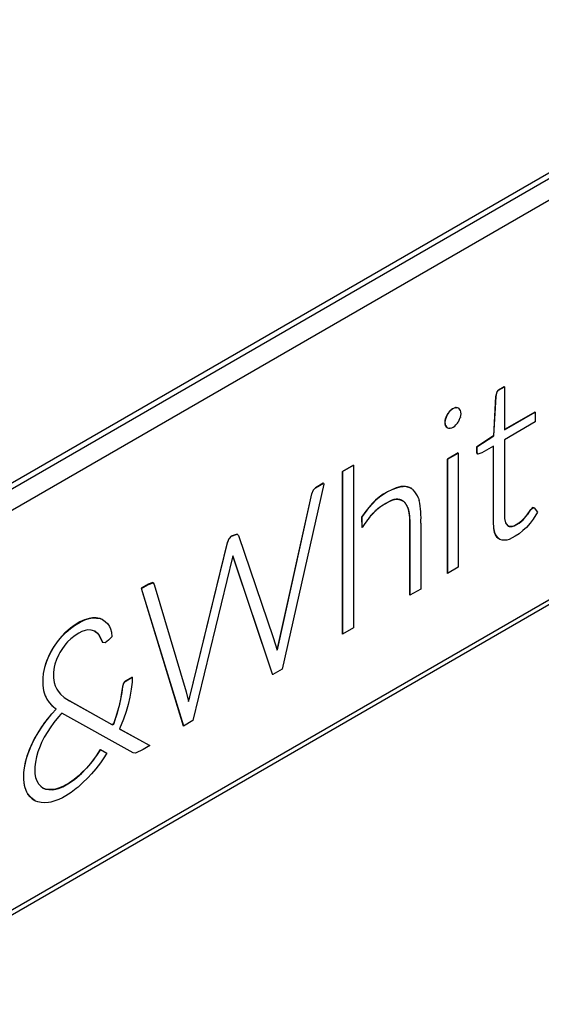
# Model space of a CAD drawing. Header units: millimetres. Extents: x 14 to 274, y 0 to 191.
# Tile 56 of 59: x 267.46 to 269.45, y 116.35 to 120.12. Entities that reach past the tile are written whole.
import ezdxf

# ---------------------------------------------------------------- set-up
doc = ezdxf.new("R2010")
doc.units = ezdxf.units.MM
doc.layers.add('134.136_BW4_CTM-', color=7, linetype='Continuous')
doc.layers.add('Standard', color=7, linetype='Continuous')

# ---------------------------------------------------------------- blocks, each defined once
blk = doc.blocks.new('SE')
at = {"layer": '134.136_BW4_CTM-', "color": 7, "linetype": 'Continuous'}
for p, q in [((84.7191, 47.5138), (76.3541, 42.6842)), ((76.3862, 42.6811), (84.2846, 47.2413)), ((76.422, 42.6205), (84.3196, 47.1802)), ((76.411, 41.064), (84.3094, 45.6241)), ((84.3196, 45.6469), (76.422, 41.0872)), ((80.2588, 44.219), (80.2365, 44.2061)), ((80.2372, 44.2057), (80.2595, 44.2186)), ((80.2595, 44.2186), (80.2588, 44.219)), ((80.2595, 44.2186), (80.2595, 44.0538)), ((80.2263, 44.1817), (80.2179, 44.0308)), ((80.2186, 44.0304), (80.227, 44.1813)), ((80.2307, 44.1993), (80.2263, 44.1817)), ((80.227, 44.1813), (80.2263, 44.1817)), ((80.227, 44.1813), (80.2314, 44.1989)), ((80.2365, 44.2061), (80.2307, 44.1993)), ((80.2314, 44.1989), (80.2307, 44.1993)), ((80.2314, 44.1989), (80.2372, 44.2057)), ((80.2372, 44.2057), (80.2365, 44.2061)), ((80.0404, 44.1121), (80.04, 44.1114)), ((80.0407, 44.111), (80.04, 44.1114)), ((80.0408, 44.1128), (80.0404, 44.1121)), ((80.0411, 44.1117), (80.0404, 44.1121)), ((80.0407, 44.111), (80.0411, 44.1117)), ((80.0415, 44.1124), (80.0408, 44.1128)), ((80.0411, 44.1117), (80.0415, 44.1124)), ((80.0501, 44.1253), (80.0495, 44.1247)), ((80.0502, 44.1243), (80.0495, 44.1247)), ((80.0512, 44.1265), (80.0501, 44.1253)), ((80.0508, 44.1249), (80.0501, 44.1253)), ((80.0502, 44.1243), (80.0508, 44.1249)), ((80.0508, 44.1249), (80.0519, 44.1261)), ((80.0519, 44.1261), (80.0512, 44.1265)), ((80.0738, 44.139), (80.0727, 44.1389)), ((80.0734, 44.1385), (80.0727, 44.1389)), ((80.0734, 44.1385), (80.0745, 44.1386)), ((80.0743, 44.139), (80.0738, 44.139)), ((80.0745, 44.1386), (80.0738, 44.139)), ((80.075, 44.1386), (80.0743, 44.139)), ((80.0745, 44.1386), (80.075, 44.1386)), ((80.0835, 44.137), (80.0831, 44.1372)), ((80.0838, 44.1368), (80.0831, 44.1372)), ((80.0842, 44.1366), (80.0835, 44.137)), ((80.0838, 44.1368), (80.0842, 44.1366)), ((80.0842, 44.1366), (80.0846, 44.1363)), ((80.0907, 44.1296), (80.0909, 44.1291)), ((80.0909, 44.1291), (80.0912, 44.1286)), ((80.3763, 44.1221), (80.2595, 44.0546)), ((80.2595, 44.0538), (80.3771, 44.1217)), ((80.3771, 44.1217), (80.3763, 44.1221)), ((80.3771, 44.1217), (80.3771, 44.0838)), ((80.0338, 44.0969), (80.0336, 44.0961)), ((80.0343, 44.0957), (80.0336, 44.0961)), ((80.0336, 44.07), (80.0338, 44.0695)), ((80.0343, 44.0696), (80.0336, 44.07)), ((80.034, 44.0977), (80.0338, 44.0969)), ((80.0345, 44.0965), (80.0338, 44.0969)), ((80.0338, 44.0695), (80.0341, 44.069)), ((80.0345, 44.0691), (80.0338, 44.0695)), ((80.0347, 44.0973), (80.034, 44.0977)), ((80.0348, 44.0686), (80.0341, 44.069)), ((80.0343, 44.0957), (80.0345, 44.0965)), ((80.0345, 44.0691), (80.0343, 44.0696)), ((80.0345, 44.0965), (80.0347, 44.0973)), ((80.0348, 44.0686), (80.0345, 44.0691)), ((80.0745, 44.0736), (80.074, 44.073)), ((80.0751, 44.0742), (80.0745, 44.0736)), ((80.0842, 44.0868), (80.0838, 44.0861)), ((80.0846, 44.0875), (80.0842, 44.0868)), ((80.0909, 44.1016), (80.0906, 44.1008)), ((80.0912, 44.1024), (80.0909, 44.1016)), ((80.3771, 44.0838), (80.2595, 44.0159)), ((80.04, 44.0625), (80.0404, 44.0623)), ((80.0407, 44.0621), (80.04, 44.0625)), ((80.0411, 44.0619), (80.0404, 44.0623)), ((80.0411, 44.0619), (80.0407, 44.0621)), ((80.0415, 44.0617), (80.0411, 44.0619)), ((80.0508, 44.0599), (80.0502, 44.0598)), ((80.0513, 44.0599), (80.0508, 44.0599)), ((80.2179, 44.0308), (80.1538, 43.9886)), ((80.1545, 43.9882), (80.2186, 44.0304)), ((80.2186, 44.0304), (80.2179, 44.0308)), ((80.2595, 44.0159), (80.2599, 43.7144)), ((80.0822, 43.9651), (80.0413, 43.9415)), ((80.042, 43.9411), (80.0829, 43.9647)), ((80.0829, 43.9647), (80.0822, 43.9651)), ((80.0829, 43.9647), (80.0829, 43.5271)), ((80.1538, 43.9886), (80.1539, 43.9662)), ((80.1545, 43.9882), (80.1538, 43.9886)), ((80.1539, 43.9662), (80.1569, 43.9615)), ((80.1546, 43.9658), (80.1539, 43.9662)), ((80.1546, 43.9658), (80.1545, 43.9882)), ((80.1576, 43.9611), (80.1546, 43.9658)), ((80.1576, 43.9611), (80.1569, 43.9615)), ((80.1726, 43.9657), (80.1576, 43.9611)), ((80.2176, 43.9917), (80.1726, 43.9657)), ((80.2169, 43.9913), (80.2169, 43.7005)), ((80.2176, 43.7001), (80.2176, 43.9917)), ((79.6808, 43.9185), (79.6389, 43.8943)), ((79.6396, 43.8939), (79.6815, 43.9181)), ((79.6815, 43.9181), (79.6808, 43.9185)), ((79.6815, 43.9181), (79.6815, 43.2949)), ((80.0413, 43.9415), (80.0413, 43.5039)), ((80.042, 43.9411), (80.0413, 43.9415)), ((80.042, 43.5035), (80.042, 43.9411)), ((79.6389, 43.8943), (79.6389, 43.2711)), ((79.6396, 43.8939), (79.6389, 43.8943)), ((79.6396, 43.2707), (79.6396, 43.8939)), ((79.5677, 43.8455), (79.4075, 43.1368)), ((79.5655, 43.8495), (79.535, 43.8319)), ((79.5357, 43.8315), (79.5662, 43.8491)), ((79.5662, 43.8491), (79.5655, 43.8495)), ((79.5662, 43.8491), (79.5677, 43.8455)), ((79.5207, 43.8087), (79.3922, 43.2281)), ((79.3929, 43.2277), (79.5214, 43.8083)), ((79.5275, 43.824), (79.5207, 43.8087)), ((79.5214, 43.8083), (79.5207, 43.8087)), ((79.5214, 43.8083), (79.5282, 43.8236)), ((79.535, 43.8319), (79.5275, 43.824)), ((79.5282, 43.8236), (79.5275, 43.824)), ((79.5282, 43.8236), (79.5357, 43.8315)), ((79.5357, 43.8315), (79.535, 43.8319)), ((79.8668, 43.8368), (79.8628, 43.8364)), ((79.8636, 43.836), (79.8628, 43.8364)), ((79.8636, 43.836), (79.8676, 43.8364)), ((79.8709, 43.8372), (79.8668, 43.8368)), ((79.8676, 43.8364), (79.8668, 43.8368)), ((79.8676, 43.8364), (79.8716, 43.8367)), ((79.8716, 43.8367), (79.8709, 43.8372)), ((79.905, 43.8281), (79.9043, 43.8285)), ((79.905, 43.8281), (79.9076, 43.8259)), ((79.9076, 43.8259), (79.9102, 43.8238)), ((79.8713, 43.7809), (79.8736, 43.779)), ((79.872, 43.7805), (79.8713, 43.7809)), ((79.8743, 43.7786), (79.872, 43.7805)), ((79.8736, 43.779), (79.8765, 43.7765)), ((79.8743, 43.7786), (79.8736, 43.779)), ((79.8772, 43.7761), (79.8743, 43.7786)), ((79.8772, 43.7761), (79.8765, 43.7765)), ((79.9302, 43.7916), (79.9315, 43.7873)), ((79.9315, 43.7873), (79.9328, 43.783)), ((79.7335, 43.7477), (79.713, 43.7201)), ((79.7137, 43.7197), (79.7342, 43.7473)), ((79.7353, 43.75), (79.7335, 43.7477)), ((79.7342, 43.7473), (79.7335, 43.7477)), ((79.7342, 43.7473), (79.736, 43.7496)), ((79.7409, 43.757), (79.7353, 43.75)), ((79.736, 43.7496), (79.7353, 43.75)), ((79.736, 43.7496), (79.7416, 43.7565)), ((79.7416, 43.7565), (79.7409, 43.757)), ((80.3468, 43.7287), (80.3309, 43.7097)), ((80.3316, 43.7092), (80.3475, 43.7283)), ((80.3584, 43.7457), (80.3468, 43.7287)), ((80.3475, 43.7283), (80.3468, 43.7287)), ((80.3475, 43.7283), (80.3591, 43.7452)), ((80.3608, 43.7489), (80.3584, 43.7457)), ((80.3591, 43.7452), (80.3584, 43.7457)), ((80.3591, 43.7452), (80.3616, 43.7485)), ((80.3679, 43.7558), (80.3608, 43.7489)), ((80.3616, 43.7485), (80.3608, 43.7489)), ((80.3616, 43.7485), (80.3686, 43.7554)), ((80.3727, 43.7547), (80.3679, 43.7558)), ((80.3686, 43.7554), (80.3679, 43.7558)), ((80.3686, 43.7554), (80.3734, 43.7543)), ((80.3865, 43.7384), (80.3703, 43.7117)), ((80.3734, 43.7543), (80.3727, 43.7547)), ((80.3734, 43.7543), (80.3865, 43.7384)), ((79.713, 43.7201), (79.7136, 43.6804)), ((79.7137, 43.7197), (79.713, 43.7201)), ((79.7143, 43.68), (79.7137, 43.7197)), ((79.7363, 43.7107), (79.7348, 43.7088)), ((79.7414, 43.7172), (79.7363, 43.7107)), ((79.9395, 43.6957), (79.9395, 43.661)), ((80.2169, 43.7005), (80.2182, 43.6781)), ((80.2176, 43.7001), (80.2169, 43.7005)), ((80.2189, 43.6776), (80.2176, 43.7001)), ((80.2599, 43.7144), (80.2639, 43.6978)), ((80.2639, 43.6978), (80.2664, 43.6933)), ((80.2664, 43.6933), (80.2745, 43.685)), ((80.3156, 43.6963), (80.2979, 43.6864)), ((80.2986, 43.686), (80.3163, 43.6958)), ((80.3309, 43.7097), (80.3156, 43.6963)), ((80.3163, 43.6958), (80.3156, 43.6963)), ((80.3163, 43.6958), (80.3316, 43.7092)), ((80.3316, 43.7092), (80.3309, 43.7097)), ((80.3579, 43.6956), (80.3439, 43.6798)), ((80.3703, 43.7117), (80.3579, 43.6956)), ((79.2349, 43.6539), (79.2129, 43.6461)), ((79.2136, 43.6457), (79.2356, 43.6535)), ((79.2356, 43.6535), (79.2349, 43.6539)), ((79.2356, 43.6535), (79.2404, 43.6485)), ((79.7143, 43.68), (79.7136, 43.6804)), ((79.8969, 43.6718), (79.8969, 43.6371)), ((79.8976, 43.6714), (79.8969, 43.6718)), ((79.8976, 43.6367), (79.8976, 43.6714)), ((79.9395, 43.661), (79.9395, 43.4438)), ((80.2182, 43.6781), (80.2214, 43.6609)), ((80.2189, 43.6776), (80.2182, 43.6781)), ((80.2221, 43.6605), (80.2189, 43.6776)), ((80.2214, 43.6609), (80.2253, 43.6512)), ((80.2221, 43.6605), (80.2214, 43.6609)), ((80.226, 43.6508), (80.2221, 43.6605)), ((80.2771, 43.6842), (80.2743, 43.6852)), ((80.2745, 43.685), (80.2778, 43.6838)), ((80.2894, 43.6838), (80.2771, 43.6842)), ((80.2778, 43.6838), (80.2771, 43.6842)), ((80.2778, 43.6838), (80.2901, 43.6834)), ((80.2979, 43.6864), (80.2894, 43.6838)), ((80.2901, 43.6834), (80.2894, 43.6838)), ((80.2901, 43.6834), (80.2986, 43.686)), ((80.2986, 43.686), (80.2979, 43.6864)), ((80.3159, 43.6551), (80.3009, 43.6458)), ((80.331, 43.6676), (80.3159, 43.6551)), ((80.3439, 43.6798), (80.331, 43.6676)), ((79.1972, 43.6217), (79.0529, 43.0307)), ((79.0536, 43.0303), (79.198, 43.6213)), ((79.2042, 43.6373), (79.1972, 43.6217)), ((79.198, 43.6213), (79.1972, 43.6217)), ((79.198, 43.6213), (79.2049, 43.6369)), ((79.2129, 43.6461), (79.2042, 43.6373)), ((79.2049, 43.6369), (79.2042, 43.6373)), ((79.2049, 43.6369), (79.2136, 43.6457)), ((79.2136, 43.6457), (79.2129, 43.6461)), ((79.2404, 43.6485), (79.3733, 43.258)), ((79.8969, 43.6371), (79.8969, 43.4201)), ((79.8976, 43.6367), (79.8969, 43.6371)), ((79.8976, 43.4197), (79.8976, 43.6367)), ((80.2253, 43.6512), (80.2316, 43.6421)), ((80.226, 43.6508), (80.2253, 43.6512)), ((80.2323, 43.6417), (80.226, 43.6508)), ((80.2316, 43.6421), (80.2361, 43.6375)), ((80.2323, 43.6417), (80.2316, 43.6421)), ((80.2368, 43.637), (80.2323, 43.6417)), ((80.2368, 43.637), (80.2361, 43.6375)), ((80.2423, 43.6339), (80.2368, 43.637)), ((80.2512, 43.6314), (80.2423, 43.6339)), ((80.26, 43.6305), (80.2512, 43.6314)), ((80.2689, 43.6314), (80.26, 43.6305)), ((80.2779, 43.6341), (80.2689, 43.6314)), ((80.3009, 43.6458), (80.2779, 43.6341)), ((79.2175, 43.5659), (79.0656, 42.9394)), ((79.2187, 43.5711), (79.2175, 43.5659)), ((79.2184, 43.5701), (79.37, 43.1183)), ((79.3707, 43.1179), (79.2187, 43.5711)), ((80.042, 43.5035), (80.0413, 43.5039)), ((80.0829, 43.5271), (80.042, 43.5035)), ((78.9124, 43.4685), (78.8946, 43.4621)), ((78.8953, 43.4617), (78.9131, 43.4681)), ((78.9131, 43.4681), (78.9124, 43.4685)), ((78.9131, 43.4681), (78.9173, 43.4613)), ((78.8946, 43.4621), (78.8676, 43.4466)), ((78.8676, 43.4466), (79.0294, 42.9193)), ((78.8683, 43.4462), (78.8676, 43.4466)), ((78.8683, 43.4462), (78.8953, 43.4617)), ((79.0301, 42.9189), (78.8683, 43.4462)), ((78.8953, 43.4617), (78.8946, 43.4621)), ((78.9173, 43.4613), (79.0394, 43.0504)), ((79.9395, 43.4438), (79.8976, 43.4197)), ((79.8976, 43.4197), (79.8969, 43.4201)), ((78.6327, 43.3177), (78.6107, 43.3045)), ((78.6114, 43.3041), (78.6334, 43.3173)), ((78.6502, 43.3259), (78.6327, 43.3177)), ((78.6334, 43.3173), (78.6327, 43.3177)), ((78.6334, 43.3173), (78.6509, 43.3255)), ((78.6678, 43.3312), (78.6502, 43.3259)), ((78.6509, 43.3255), (78.6502, 43.3259)), ((78.6509, 43.3255), (78.6685, 43.3308)), ((78.6803, 43.3332), (78.6678, 43.3312)), ((78.6685, 43.3308), (78.6678, 43.3312)), ((78.6685, 43.3308), (78.681, 43.3328)), ((78.6952, 43.333), (78.6803, 43.3332)), ((78.681, 43.3328), (78.6803, 43.3332)), ((78.681, 43.3328), (78.6959, 43.3326)), ((78.7089, 43.3308), (78.6952, 43.333)), ((78.6959, 43.3326), (78.6952, 43.333)), ((78.6959, 43.3326), (78.7096, 43.3304)), ((78.7189, 43.3271), (78.7089, 43.3308)), ((78.7096, 43.3304), (78.7089, 43.3308)), ((78.7096, 43.3304), (78.7196, 43.3267)), ((78.7196, 43.3267), (78.7189, 43.3271)), ((78.7196, 43.3267), (78.7298, 43.3197)), ((78.7298, 43.3197), (78.7394, 43.3101)), ((78.5751, 43.2755), (78.5637, 43.2635)), ((78.5644, 43.2631), (78.5758, 43.2751)), ((78.5785, 43.2786), (78.5751, 43.2755)), ((78.5758, 43.2751), (78.5751, 43.2755)), ((78.5758, 43.2751), (78.5792, 43.2781)), ((78.5958, 43.2935), (78.5785, 43.2786)), ((78.5792, 43.2781), (78.5785, 43.2786)), ((78.5792, 43.2781), (78.5965, 43.2931)), ((78.6107, 43.3045), (78.5958, 43.2935)), ((78.5965, 43.2931), (78.5958, 43.2935)), ((78.5965, 43.2931), (78.6114, 43.3041)), ((78.6114, 43.3041), (78.6107, 43.3045)), ((78.6401, 43.281), (78.6279, 43.2749)), ((78.6526, 43.2853), (78.6401, 43.281)), ((78.6623, 43.2873), (78.6526, 43.2853)), ((78.6762, 43.2864), (78.6623, 43.2873)), ((78.6892, 43.2824), (78.6762, 43.2864)), ((78.6889, 43.2825), (78.6997, 43.2741)), ((78.7004, 43.2737), (78.6892, 43.2824)), ((78.7394, 43.3101), (78.7458, 43.3006)), ((78.7458, 43.3006), (78.7498, 43.2916)), ((78.7498, 43.2916), (78.7535, 43.2781)), ((78.7535, 43.2781), (78.7553, 43.2603)), ((79.6815, 43.2949), (79.6396, 43.2707)), ((78.5495, 43.2466), (78.5364, 43.2289)), ((78.5371, 43.2285), (78.5502, 43.2462)), ((78.5637, 43.2635), (78.5495, 43.2466)), ((78.5502, 43.2462), (78.5495, 43.2466)), ((78.5502, 43.2462), (78.5644, 43.2631)), ((78.5644, 43.2631), (78.5637, 43.2635)), ((78.585, 43.2408), (78.5785, 43.2335)), ((78.5978, 43.2529), (78.585, 43.2408)), ((78.6139, 43.2656), (78.5978, 43.2529)), ((78.6279, 43.2749), (78.6139, 43.2656)), ((78.6997, 43.2741), (78.7063, 43.2661)), ((78.7004, 43.2737), (78.6997, 43.2741)), ((78.707, 43.2657), (78.7004, 43.2737)), ((78.7063, 43.2661), (78.7191, 43.2388)), ((78.707, 43.2657), (78.7063, 43.2661)), ((78.7198, 43.2384), (78.707, 43.2657)), ((78.7198, 43.2384), (78.7191, 43.2388)), ((78.729, 43.2381), (78.7198, 43.2384)), ((78.742, 43.2475), (78.729, 43.2381)), ((78.7553, 43.2603), (78.742, 43.2475)), ((79.3733, 43.258), (79.3889, 43.2095)), ((79.6396, 43.2707), (79.6389, 43.2711)), ((78.5225, 43.2066), (78.513, 43.1874)), ((78.5137, 43.187), (78.5232, 43.2062)), ((78.5307, 43.2206), (78.5225, 43.2066)), ((78.5232, 43.2062), (78.5225, 43.2066)), ((78.5232, 43.2062), (78.5314, 43.2202)), ((78.5364, 43.2289), (78.5307, 43.2206)), ((78.5314, 43.2202), (78.5307, 43.2206)), ((78.5314, 43.2202), (78.5371, 43.2285)), ((78.5371, 43.2285), (78.5364, 43.2289)), ((78.5553, 43.2009), (78.5515, 43.1935)), ((78.5654, 43.2165), (78.5553, 43.2009)), ((78.5785, 43.2335), (78.5654, 43.2165)), ((79.3922, 43.2281), (79.3885, 43.2109)), ((79.3889, 43.2095), (79.3929, 43.2277)), ((79.3929, 43.2277), (79.3922, 43.2281)), ((78.5047, 43.1678), (78.5014, 43.1587)), ((78.5021, 43.1583), (78.5054, 43.1674)), ((78.513, 43.1874), (78.5047, 43.1678)), ((78.5054, 43.1674), (78.5047, 43.1678)), ((78.5054, 43.1674), (78.5137, 43.187)), ((78.5137, 43.187), (78.513, 43.1874)), ((78.5426, 43.1737), (78.5365, 43.1558)), ((78.5515, 43.1935), (78.5426, 43.1737)), ((78.4969, 43.143), (78.4922, 43.1207)), ((78.4929, 43.1203), (78.4976, 43.1426)), ((78.5014, 43.1587), (78.4969, 43.143)), ((78.4976, 43.1426), (78.4969, 43.143)), ((78.4976, 43.1426), (78.5021, 43.1583)), ((78.5021, 43.1583), (78.5014, 43.1587)), ((78.534, 43.1449), (78.531, 43.1256)), ((78.531, 43.1256), (78.5311, 43.1033)), ((78.5365, 43.1558), (78.534, 43.1449)), ((79.4075, 43.1368), (79.3714, 43.1159)), ((78.4922, 43.1207), (78.4903, 43.1025)), ((78.4903, 43.1025), (78.4904, 43.0773)), ((78.491, 43.1021), (78.4903, 43.1025)), ((78.491, 43.1021), (78.4929, 43.1203)), ((78.4911, 43.0769), (78.491, 43.1021)), ((78.4929, 43.1203), (78.4922, 43.1207)), ((78.5311, 43.1033), (78.5332, 43.0858)), ((78.8058, 43.0903), (78.7997, 43.0828)), ((78.8004, 43.0824), (78.8066, 43.0899)), ((78.8323, 43.1058), (78.8058, 43.0903)), ((78.8066, 43.0899), (78.8058, 43.0903)), ((78.8066, 43.0899), (78.833, 43.1054)), ((78.8322, 43.0873), (78.8296, 43.0601)), ((78.833, 43.1054), (78.8322, 43.0873)), ((78.833, 43.1054), (78.8323, 43.1058)), ((79.37, 43.1183), (79.3707, 43.1163)), ((79.3707, 43.1179), (79.37, 43.1183)), ((79.3714, 43.1159), (79.3707, 43.1179)), ((79.3714, 43.1159), (79.3707, 43.1163)), ((78.4904, 43.0773), (78.4917, 43.0632)), ((78.4911, 43.0769), (78.4904, 43.0773)), ((78.4924, 43.0628), (78.4911, 43.0769)), ((78.4917, 43.0632), (78.4948, 43.0492)), ((78.4924, 43.0628), (78.4917, 43.0632)), ((78.4955, 43.0488), (78.4924, 43.0628)), ((78.4948, 43.0492), (78.4998, 43.0342)), ((78.4955, 43.0488), (78.4948, 43.0492)), ((78.5005, 43.0338), (78.4955, 43.0488)), ((78.5332, 43.0858), (78.5372, 43.073)), ((78.5372, 43.073), (78.5434, 43.0595)), ((78.5434, 43.0595), (78.5485, 43.0519)), ((78.5485, 43.0519), (78.558, 43.0413)), ((78.7958, 43.0705), (78.7929, 43.0476)), ((78.7936, 43.0472), (78.7965, 43.0701)), ((78.7997, 43.0828), (78.7958, 43.0705)), ((78.7965, 43.0701), (78.7958, 43.0705)), ((78.7965, 43.0701), (78.8004, 43.0824)), ((78.8004, 43.0824), (78.7997, 43.0828)), ((78.8296, 43.0601), (78.824, 43.0291)), ((79.0394, 43.0504), (79.0493, 43.0133)), ((78.4998, 43.0342), (78.5013, 43.0307)), ((78.5005, 43.0338), (78.4998, 43.0342)), ((78.502, 43.0303), (78.5005, 43.0338)), ((78.5013, 43.0307), (78.506, 43.0218)), ((78.502, 43.0303), (78.5013, 43.0307)), ((78.5067, 43.0214), (78.502, 43.0303)), ((78.506, 43.0218), (78.5149, 43.0095)), ((78.5067, 43.0214), (78.506, 43.0218)), ((78.5156, 43.0091), (78.5067, 43.0214)), ((78.558, 43.0413), (78.5724, 43.0286)), ((78.5724, 43.0286), (78.5932, 43.0152)), ((78.7565, 42.9234), (78.5931, 43.0153)), ((78.5932, 43.0152), (78.7572, 42.923)), ((78.7883, 43.0213), (78.7845, 43.0036)), ((78.7852, 43.0032), (78.789, 43.0209)), ((78.7929, 43.0476), (78.7883, 43.0213)), ((78.789, 43.0209), (78.7883, 43.0213)), ((78.789, 43.0209), (78.7936, 43.0472)), ((78.7936, 43.0472), (78.7929, 43.0476)), ((78.824, 43.0291), (78.8174, 43.0007)), ((79.0529, 43.0307), (79.0489, 43.0149)), ((79.0493, 43.0133), (79.0536, 43.0303)), ((79.0536, 43.0303), (79.0529, 43.0307)), ((78.5149, 43.0095), (78.5252, 42.9978)), ((78.5156, 43.0091), (78.5149, 43.0095)), ((78.5259, 42.9974), (78.5156, 43.0091)), ((78.5411, 42.9837), (78.5243, 42.9653)), ((78.525, 42.9649), (78.5418, 42.9832)), ((78.5252, 42.9978), (78.537, 42.9868)), ((78.5259, 42.9974), (78.5252, 42.9978)), ((78.5377, 42.9864), (78.5259, 42.9974)), ((78.537, 42.9868), (78.5411, 42.9837)), ((78.5377, 42.9864), (78.537, 42.9868)), ((78.5418, 42.9832), (78.5377, 42.9864)), ((78.5418, 42.9832), (78.5411, 42.9837)), ((78.7845, 43.0036), (78.7748, 42.9687)), ((78.7755, 42.9683), (78.7852, 43.0032)), ((78.7852, 43.0032), (78.7845, 43.0036)), ((78.8098, 42.9746), (78.7998, 42.9451)), ((78.8174, 43.0007), (78.8098, 42.9746)), ((78.5061, 42.9433), (78.4979, 42.9327)), ((78.4986, 42.9323), (78.5068, 42.9429)), ((78.5243, 42.9653), (78.5061, 42.9433)), ((78.5068, 42.9429), (78.5061, 42.9433)), ((78.5068, 42.9429), (78.525, 42.9649)), ((78.525, 42.9649), (78.5243, 42.9653)), ((78.5509, 42.9546), (78.5328, 42.9322)), ((78.5596, 42.9646), (78.5509, 42.9546)), ((78.5635, 42.9687), (78.5596, 42.9646)), ((78.837, 42.8167), (78.5635, 42.9687)), ((78.7748, 42.9687), (78.7613, 42.9268)), ((78.762, 42.9264), (78.7755, 42.9683)), ((78.7755, 42.9683), (78.7748, 42.9687)), ((78.7998, 42.9451), (78.7843, 42.9084)), ((79.0656, 42.9394), (79.0301, 42.9189)), ((78.4857, 42.9154), (78.4713, 42.893)), ((78.472, 42.8926), (78.4864, 42.915)), ((78.4979, 42.9327), (78.4857, 42.9154)), ((78.4864, 42.915), (78.4857, 42.9154)), ((78.4864, 42.915), (78.4986, 42.9323)), ((78.509, 42.8982), (78.4956, 42.8755)), ((78.4986, 42.9323), (78.4979, 42.9327)), ((78.518, 42.9121), (78.509, 42.8982)), ((78.5328, 42.9322), (78.518, 42.9121)), ((78.7613, 42.9268), (78.7565, 42.9234)), ((78.7572, 42.923), (78.7565, 42.9234)), ((78.7572, 42.923), (78.762, 42.9264)), ((78.762, 42.9264), (78.7613, 42.9268)), ((78.7843, 42.9084), (78.788, 42.906)), ((78.8994, 42.8442), (78.7878, 42.9061)), ((78.788, 42.906), (78.9002, 42.8438)), ((79.0301, 42.9189), (79.0294, 42.9193)), ((78.4563, 42.8668), (78.4477, 42.8493)), ((78.4484, 42.8489), (78.457, 42.8664)), ((78.4582, 42.8703), (78.4563, 42.8668)), ((78.457, 42.8664), (78.4563, 42.8668)), ((78.457, 42.8664), (78.4589, 42.8699)), ((78.4713, 42.893), (78.4582, 42.8703)), ((78.4589, 42.8699), (78.4582, 42.8703)), ((78.4589, 42.8699), (78.472, 42.8926)), ((78.472, 42.8926), (78.4713, 42.893)), ((78.4956, 42.8755), (78.4856, 42.856)), ((78.4382, 42.827), (78.43, 42.8045)), ((78.4307, 42.8041), (78.4389, 42.8265)), ((78.4477, 42.8493), (78.4382, 42.827)), ((78.4389, 42.8265), (78.4382, 42.827)), ((78.4389, 42.8265), (78.4484, 42.8489)), ((78.4484, 42.8489), (78.4477, 42.8493)), ((78.4797, 42.8421), (78.4714, 42.8197)), ((78.4856, 42.856), (78.4797, 42.8421)), ((78.7111, 42.8291), (78.696, 42.8054)), ((78.6967, 42.805), (78.7119, 42.8287)), ((78.7119, 42.8287), (78.7111, 42.8291)), ((78.7119, 42.8287), (78.7353, 42.815)), ((78.8752, 42.8293), (78.8462, 42.8149)), ((78.9002, 42.8438), (78.8752, 42.8293)), ((78.9002, 42.8438), (78.8994, 42.8442)), ((78.4279, 42.7982), (78.4236, 42.7823)), ((78.4243, 42.7819), (78.4286, 42.7978)), ((78.43, 42.8045), (78.4279, 42.7982)), ((78.4286, 42.7978), (78.4279, 42.7982)), ((78.4286, 42.7978), (78.4307, 42.8041)), ((78.4307, 42.8041), (78.43, 42.8045)), ((78.4657, 42.8005), (78.4617, 42.7804)), ((78.4714, 42.8197), (78.4657, 42.8005)), ((78.696, 42.8054), (78.6798, 42.7837)), ((78.6805, 42.7833), (78.6967, 42.805)), ((78.6967, 42.805), (78.696, 42.8054)), ((78.7222, 42.7935), (78.7112, 42.7781)), ((78.7353, 42.815), (78.7222, 42.7935)), ((78.8462, 42.8149), (78.837, 42.8167)), ((78.4189, 42.759), (78.4168, 42.7411)), ((78.4175, 42.7407), (78.4196, 42.7586)), ((78.4236, 42.7823), (78.4189, 42.759)), ((78.4196, 42.7586), (78.4189, 42.759)), ((78.4196, 42.7586), (78.4243, 42.7819)), ((78.4243, 42.7819), (78.4236, 42.7823)), ((78.4617, 42.7804), (78.4599, 42.7624)), ((78.4599, 42.7624), (78.4603, 42.7355)), ((78.6571, 42.7573), (78.6379, 42.7379)), ((78.6386, 42.7375), (78.6579, 42.7569)), ((78.6731, 42.7754), (78.6571, 42.7573)), ((78.6579, 42.7569), (78.6571, 42.7573)), ((78.6579, 42.7569), (78.6738, 42.775)), ((78.6798, 42.7837), (78.6731, 42.7754)), ((78.6738, 42.775), (78.6731, 42.7754)), ((78.6738, 42.775), (78.6805, 42.7833)), ((78.6933, 42.7546), (78.6774, 42.7356)), ((78.6805, 42.7833), (78.6798, 42.7837)), ((78.7112, 42.7781), (78.6933, 42.7546)), ((78.4168, 42.7411), (78.4166, 42.716)), ((78.4166, 42.716), (78.4177, 42.7005)), ((78.4173, 42.7156), (78.4166, 42.716)), ((78.4175, 42.7407), (78.4168, 42.7411)), ((78.4173, 42.7156), (78.4175, 42.7407)), ((78.4184, 42.7001), (78.4173, 42.7156)), ((78.4603, 42.7355), (78.4626, 42.722)), ((78.4626, 42.722), (78.4672, 42.7083)), ((78.6107, 42.7145), (78.5923, 42.7014)), ((78.593, 42.701), (78.6114, 42.7141)), ((78.6303, 42.7308), (78.6107, 42.7145)), ((78.6114, 42.7141), (78.6107, 42.7145)), ((78.6114, 42.7141), (78.631, 42.7304)), ((78.6379, 42.7379), (78.6303, 42.7308)), ((78.631, 42.7304), (78.6303, 42.7308)), ((78.631, 42.7304), (78.6386, 42.7375)), ((78.6386, 42.7375), (78.6379, 42.7379)), ((78.6632, 42.7204), (78.643, 42.7005)), ((78.6774, 42.7356), (78.6632, 42.7204)), ((78.4177, 42.7005), (78.4204, 42.6867)), ((78.4184, 42.7001), (78.4177, 42.7005)), ((78.4211, 42.6863), (78.4184, 42.7001)), ((78.4204, 42.6867), (78.4252, 42.6724)), ((78.4211, 42.6863), (78.4204, 42.6867)), ((78.4259, 42.672), (78.4211, 42.6863)), ((78.4252, 42.6724), (78.4277, 42.6664)), ((78.4259, 42.672), (78.4252, 42.6724)), ((78.4284, 42.6659), (78.4259, 42.672)), ((78.4672, 42.7083), (78.4721, 42.6993)), ((78.4721, 42.6993), (78.4734, 42.6977)), ((78.4734, 42.6977), (78.4822, 42.6883)), ((78.4822, 42.6883), (78.4921, 42.681)), ((78.5004, 42.6775), (78.4918, 42.6813)), ((78.4921, 42.681), (78.5011, 42.6771)), ((78.5124, 42.6754), (78.5004, 42.6775)), ((78.5011, 42.6771), (78.5004, 42.6775)), ((78.5011, 42.6771), (78.5131, 42.675)), ((78.5265, 42.6751), (78.5124, 42.6754)), ((78.5131, 42.675), (78.5124, 42.6754)), ((78.5131, 42.675), (78.5273, 42.6747)), ((78.5393, 42.677), (78.5265, 42.6751)), ((78.5273, 42.6747), (78.5265, 42.6751)), ((78.5273, 42.6747), (78.54, 42.6766)), ((78.5501, 42.6801), (78.5393, 42.677)), ((78.54, 42.6766), (78.5393, 42.677)), ((78.54, 42.6766), (78.5508, 42.6797)), ((78.5666, 42.6865), (78.5501, 42.6801)), ((78.5508, 42.6797), (78.5501, 42.6801)), ((78.5508, 42.6797), (78.5673, 42.6861)), ((78.5923, 42.7014), (78.5666, 42.6865)), ((78.5673, 42.6861), (78.5666, 42.6865)), ((78.5673, 42.6861), (78.593, 42.701)), ((78.593, 42.701), (78.5923, 42.7014)), ((78.6185, 42.6792), (78.5985, 42.6644)), ((78.6257, 42.685), (78.6185, 42.6792)), ((78.643, 42.7005), (78.6257, 42.685)), ((78.4277, 42.6664), (78.4322, 42.6586)), ((78.4284, 42.6659), (78.4277, 42.6664)), ((78.4329, 42.6582), (78.4284, 42.6659)), ((78.4322, 42.6586), (78.4405, 42.6485)), ((78.4329, 42.6582), (78.4322, 42.6586)), ((78.4412, 42.6481), (78.4329, 42.6582)), ((78.4405, 42.6485), (78.4497, 42.6399)), ((78.4412, 42.6481), (78.4405, 42.6485)), ((78.4504, 42.6395), (78.4412, 42.6481)), ((78.4497, 42.6399), (78.4599, 42.633)), ((78.4504, 42.6395), (78.4497, 42.6399)), ((78.4606, 42.6326), (78.4504, 42.6395)), ((78.5514, 42.6371), (78.5366, 42.6316)), ((78.5651, 42.6434), (78.5514, 42.6371)), ((78.5779, 42.6507), (78.5651, 42.6434)), ((78.5985, 42.6644), (78.5779, 42.6507)), ((78.4606, 42.6326), (78.4599, 42.633)), ((78.4627, 42.6314), (78.4606, 42.6326)), ((78.4712, 42.6282), (78.4627, 42.6314)), ((78.4842, 42.6256), (78.4712, 42.6282)), ((78.498, 42.6247), (78.4842, 42.6256)), ((78.5117, 42.6254), (78.498, 42.6247)), ((78.521, 42.6271), (78.5117, 42.6254)), ((78.5366, 42.6316), (78.521, 42.6271))]:
    blk.add_line(p, q, dxfattribs=at)
for centre, radius, start, end in [((80.11, 44.0728), 0.0799, 151.1501, 161.8684), ((80.1107, 44.0724), 0.0799, 151.1501, 161.8684), ((80.1101, 44.0711), 0.0809, 138.5405, 148.9899), ((80.1108, 44.0707), 0.0809, 138.5405, 148.9899), ((80.0792, 44.1028), 0.0367, 100.2342, 139.7771), ((80.0799, 44.1024), 0.0367, 100.2342, 139.7771), ((80.0751, 44.1204), 0.0186, 64.4269, 92.206), ((80.0758, 44.12), 0.0186, 64.4269, 92.206), ((80.0734, 44.1201), 0.0197, 28.7952, 55.2724), ((80.056, 44.1155), 0.0376, 339.4945, 20.3748), ((80.0696, 44.0831), 0.0383, 160.1503, 199.9225), ((80.0703, 44.0827), 0.0383, 160.1503, 199.9225), ((80.0506, 44.0782), 0.019, 208.9186, 235.74), ((80.0513, 44.0778), 0.019, 208.9186, 235.74), ((80.0438, 44.0991), 0.0399, 280.9126, 319.1479), ((80.0108, 44.1305), 0.0855, 318.7571, 328.6613), ((80.0033, 44.1323), 0.0928, 331.188, 340.2082), ((80.0496, 44.0789), 0.019, 244.7009, 271.7399), ((79.9192, 43.6165), 0.227, 104.3832, 141.7804), ((79.9199, 43.6161), 0.227, 104.3832, 141.7804), ((79.8716, 43.7713), 0.0658, 60.2133, 90.6013), ((79.8723, 43.7709), 0.0658, 60.2133, 90.6013), ((79.8396, 43.7579), 0.0966, 20.4386, 43.057), ((79.6178, 43.715), 0.3223, 356.563, 12.1878), ((80.1273, 43.4073), 0.4949, 142.464, 146.5584)]:
    blk.add_arc(centre, radius, start, end, dxfattribs=at)
for points, knots in [([(79.7407, 43.7176), (79.7678, 43.748), (79.7832, 43.7586), (79.7986, 43.7693), (79.8236, 43.782), (79.8486, 43.7947), (79.8713, 43.7809)], [0, 0, 0, 0.320607, 0.320607, 0.608484, 0.608484, 1, 1, 1]), ([(79.872, 43.7805), (79.8493, 43.7943), (79.8243, 43.7816), (79.7993, 43.7689), (79.7839, 43.7582), (79.7685, 43.7476), (79.7414, 43.7172)], [0, 0, 0, 0.391516, 0.391516, 0.679393, 0.679393, 1, 1, 1]), ([(79.8765, 43.7765), (79.8892, 43.7603), (79.8925, 43.7443), (79.8958, 43.7284), (79.8964, 43.7144), (79.897, 43.7005), (79.8969, 43.6991), (79.8969, 43.6977), (79.8969, 43.6922), (79.8969, 43.6866), (79.8969, 43.6718)], [0, 0, 0, 0.376651, 0.376651, 0.645259, 0.645259, 0.774542, 0.774542, 0.831903, 0.831903, 1, 1, 1]), ([(79.8976, 43.6714), (79.8976, 43.6862), (79.8976, 43.6918), (79.8976, 43.6973), (79.8977, 43.6987), (79.8977, 43.7001), (79.8971, 43.714), (79.8965, 43.728), (79.8932, 43.7439), (79.8899, 43.7599), (79.8772, 43.7761)], [0, 0, 0, 0.168097, 0.168097, 0.225458, 0.225458, 0.354741, 0.354741, 0.623349, 0.623349, 1, 1, 1])]:
    blk.add_open_spline(points, degree=2, knots=knots, dxfattribs=at)

msp = doc.modelspace()

# ---------------------------------------------------------------- block references
at = {"layer": 'Standard', "color": 7}
msp.add_blockref('SE', (189.0536, 74.4965), dxfattribs=at)

doc.saveas('drawing.dxf')
